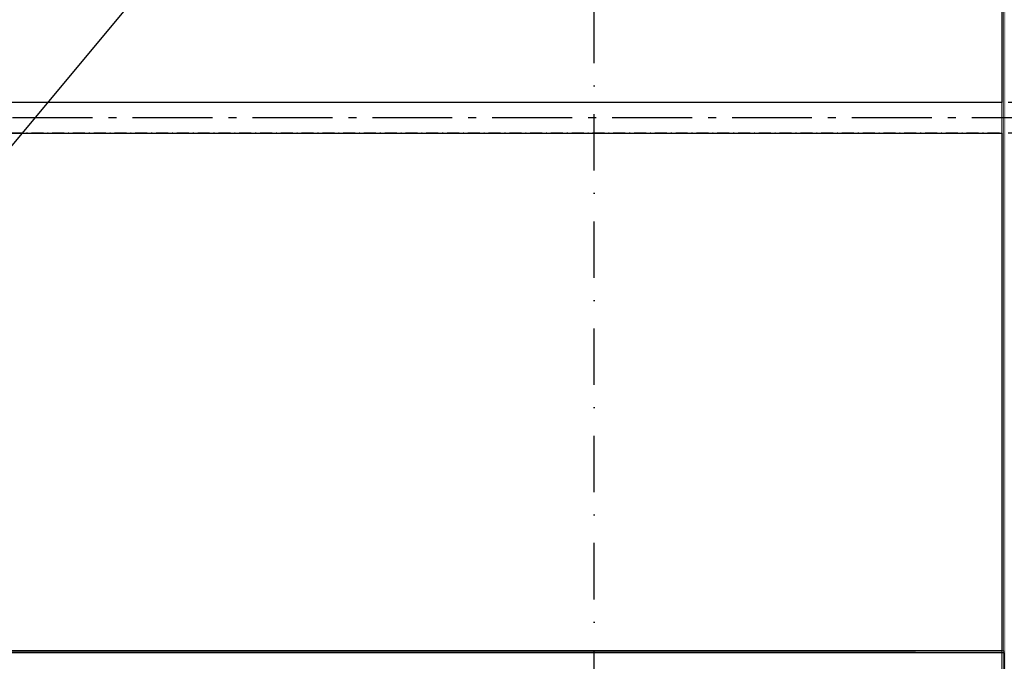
# Model space of a CAD drawing. Header units: millimetres. Extents: x -117798 to 93698, y -182207 to 252400.
# Tile 34 of 222: x -74967 to -68808, y -38815 to -34803. Entities that reach past the tile are written whole.
import ezdxf
from ezdxf.enums import TextEntityAlignment as Align

# ---------------------------------------------------------------- set-up
doc = ezdxf.new("R2010")
doc.units = ezdxf.units.MM
doc.header["$LTSCALE"] = 0.5
doc.header["$MEASUREMENT"] = 0
for name, pattern in [('Akselinje', [1500, 1000, -200, 100, -200]), ('Over snittplan', [260, 150, -50, 10, -50]), ('PLINE', [0]), ('Prikk & stiplet', [1340.555525, 705.555534, -352.777767, 0, -282.222223])]:
    doc.linetypes.add(name, pattern=pattern)
for name, color, linetype in [('223- Bjelker', 7, 'Continuous'), ('232- Ikke-bærende yttervegger (Skravur)(Nye konstruksjoner)', 7, 'Continuous'), ('232- Ikke-bærende yttervegger(Nye konstruksjoner)', 7, 'Continuous'), ('242- Ikke-bærende innervegger (Skravur)(Nye konstruksjoner)', 7, 'Continuous'), ('256- Faste himlinger og overflatebehandling(Nye konstruksjoner)', 7, 'Continuous'), ('82-- Modullinjer', 7, 'Continuous'), ('852- Snittmarkør', 7, 'Continuous'), ('BYGG(Nye konstruksjoner)', 7, 'Continuous')]:
    doc.layers.add(name, color=color, linetype=linetype)
doc.layers.add('236- Innvendig kledning og overflate(Nye konstruksjoner)', color=7, linetype='Continuous', lineweight=0)
doc.styles.add('GENERATED_STYLE_4', font='arial.ttf')
pattern_1 = [(90, (0, 0), (-86.60254, 0), [0, -50]), (90, (-43.3, 25), (-86.60254, 0), [0, -50])]

# ---------------------------------------------------------------- blocks, each defined once
blk = doc.blocks.new('Standard grid marker[89]', base_point=(20939.5, -35416.9))
at = {"layer": '82-- Modullinjer', "linetype": 'Akselinje'}
blk.add_line((20739.5, -35416.9), (-81321.3, -35416.9), dxfattribs=at)
at = {"layer": '82-- Modullinjer', "style": 'GENERATED_STYLE_4'}
for tag, p in [('AC_MarkerText_1_1', (-81898.8, -35456.9)), ('AC_MarkerText_1_0', (21062, -35456.9))]:
    blk.add_attdef(tag, text='', height=175, rotation=90, dxfattribs=at).set_placement(p, align=Align.TOP_CENTER)

msp = doc.modelspace()

# ---------------------------------------------------------------- hatches: boundary and pattern name
at = {"layer": '232- Ikke-bærende yttervegger (Skravur)(Nye konstruksjoner)', "linetype": 'Continuous'}
h = msp.add_hatch(dxfattribs=at)
h.set_pattern_fill('Gips', color=256, style=0, pattern_type=2)
h.set_pattern_definition([(180, (0, 0), (0, 86.60254), [0, -50]), (180, (-25, -43.3), (0, 86.60254), [0, -50])])
h.paths.add_polyline_path([(-68808.2, -38749.4), (-76198.2, -38749.4), (-76198.2, -38761.9), (-68808.2, -38761.9)])
at = {"layer": '242- Ikke-bærende innervegger (Skravur)(Nye konstruksjoner)', "linetype": 'Continuous'}
h = msp.add_hatch(dxfattribs=at)
h.set_pattern_fill('Gips', color=256, style=0, pattern_type=2)
h.set_pattern_definition(pattern_1)
h.paths.add_polyline_path([(-68823.2, -28219.4), (-68823.2, -39016.9), (-68810.7, -39016.9), (-68810.7, -28219.4)])
h = msp.add_hatch(dxfattribs=at)
h.set_pattern_fill('Gips', color=256, style=0, pattern_type=2)
h.set_pattern_definition(pattern_1)
h.paths.add_polyline_path([(-68810.7, -28219.4), (-68810.7, -39016.9), (-68798.2, -39016.9), (-68798.2, -28219.4)])

# ---------------------------------------------------------------- linework, layer by layer
at = {"linetype": 'PLINE'}
msp.add_line((-77592.7, -38749.4), (-69364, -38749.4), dxfattribs=at)
at = {"layer": '223- Bjelker', "linetype": 'Over snittplan'}
for p, q in [((-64288.2, -35321.9), (-77768.2, -35321.9)), ((-64288.2, -35511.9), (-77768.2, -35511.9))]:
    msp.add_line(p, q, dxfattribs=at)
at = {"layer": '232- Ikke-bærende yttervegger(Nye konstruksjoner)', "linetype": 'PLINE'}
msp.add_line((-68808.2, -38761.9), (-76198.2, -38761.9), dxfattribs=at)
at = {"layer": '232- Ikke-bærende yttervegger(Nye konstruksjoner)', "linetype": 'PLINE', "flags": 128}
msp.add_lwpolyline([(-68808.2, -38761.9), (-68808.2, -38861.9)], dxfattribs=at)
at = {"layer": '236- Innvendig kledning og overflate(Nye konstruksjoner)', "linetype": 'PLINE'}
msp.add_line((-68810.7, -28219.4), (-68810.7, -39016.9), dxfattribs=at)
at = {"layer": '236- Innvendig kledning og overflate(Nye konstruksjoner)', "linetype": 'PLINE', "flags": 128}
for points in [[(-68823.2, -28219.4), (-68823.2, -39016.9)], [(-68808.2, -38749.4), (-76198.2, -38749.4)], [(-68808.2, -38749.4), (-68808.2, -38761.9)]]:
    msp.add_lwpolyline(points, dxfattribs=at)
at = {"layer": '256- Faste himlinger og overflatebehandling(Nye konstruksjoner)', "linetype": 'PLINE', "flags": 128}
for points in [[(-68823.2, -31911.9), (-68823.2, -35321.9)], [(-68823.2, -35321.9), (-77605.7, -35321.9)], [(-77605.7, -35511.9), (-68823.2, -35511.9)], [(-68823.2, -35511.9), (-68823.2, -38749.4)], [(-68823.2, -38749.4), (-77605.7, -38749.4)]]:
    msp.add_lwpolyline(points, dxfattribs=at)
at = {"layer": '852- Snittmarkør', "linetype": 'Prikk & stiplet'}
msp.add_line((-71373.2, -49153.9), (-71373.2, 6068), dxfattribs=at)
at = {"layer": 'BYGG(Nye konstruksjoner)', "linetype": 'PLINE'}
msp.add_line((-77663.2, -38767.6), (-68913.2, -28267.6), dxfattribs=at)

# ---------------------------------------------------------------- block references
at = {"layer": '82-- Modullinjer', "linetype": 'PLINE'}
msp.add_blockref('Standard grid marker[89]', (20939.5, -35416.9), dxfattribs=at)

doc.saveas('drawing.dxf')
